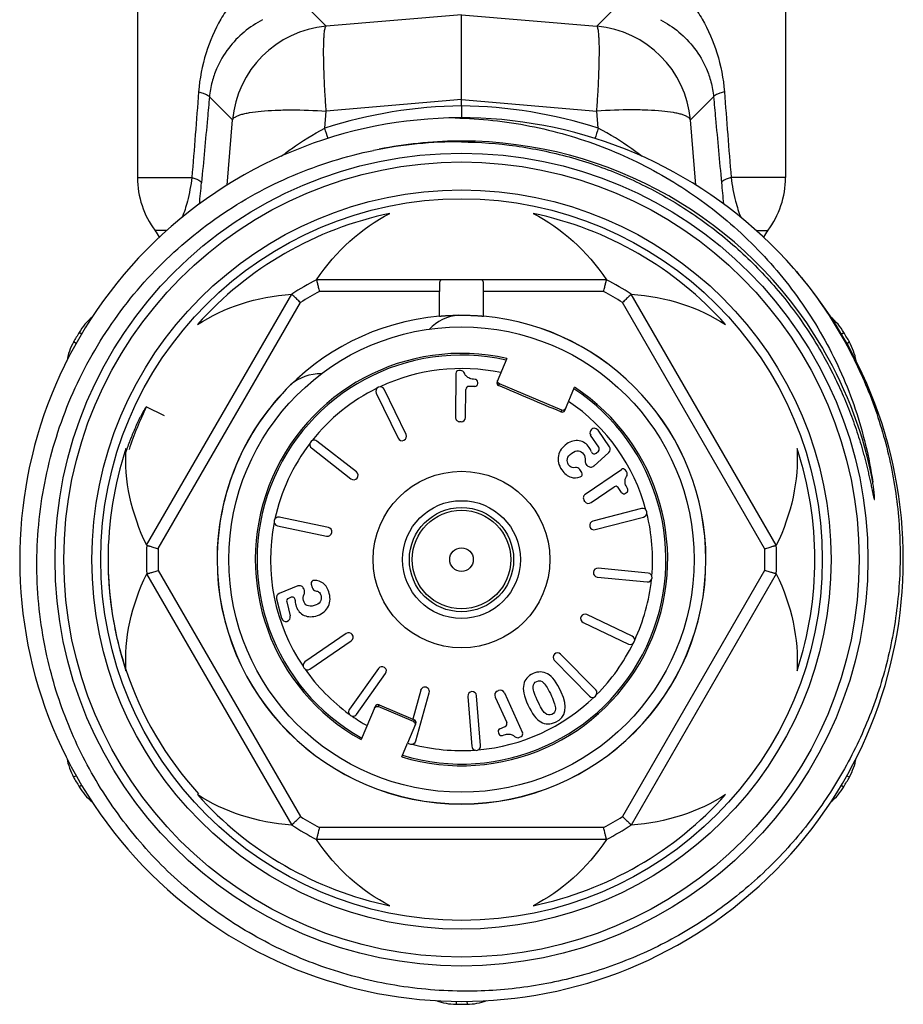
# Model space of a CAD drawing. Header units: millimetres. Extents: x 60394 to 199354, y 20895 to 166073.
# Tile 52 of 256: x 78221 to 78251, y 21112 to 21145. Entities that reach past the tile are written whole.
import ezdxf

# ---------------------------------------------------------------- set-up
doc = ezdxf.new("R2010")
doc.units = ezdxf.units.MM

msp = doc.modelspace()

# ---------------------------------------------------------------- linework, layer by layer
at = {"color": 0, "linetype": 'Continuous', "lineweight": -2}
for p, q in [((78225.049, 21146.725), (78225.049, 21139.641)), ((78247.049, 21146.725), (78247.049, 21139.641)), ((78231.455, 21144.778), (78230.83, 21145.4)), ((78236.049, 21145.168), (78231.455, 21144.778)), ((78236.049, 21145.168), (78240.643, 21144.778)), ((78236.049, 21142.289), (78236.049, 21145.168)), ((78240.643, 21144.778), (78241.268, 21145.4)), ((78228.275, 21141.598), (78227.491, 21142.379)), ((78236.049, 21142.289), (78231.455, 21141.899)), ((78236.049, 21142.073), (78236.049, 21142.289)), ((78236.049, 21142.289), (78240.643, 21141.899)), ((78243.823, 21141.598), (78244.607, 21142.379)), ((78231.408, 21141.319), (78231.455, 21141.899)), ((78236.049, 21142.073), (78236.049, 21141.669)), ((78240.691, 21141.319), (78240.643, 21141.899)), ((78228.094, 21139.379), (78228.275, 21141.598)), ((78244.004, 21139.38), (78243.823, 21141.598)), ((78225.049, 21139.641), (78226.896, 21139.641)), ((78247.049, 21139.641), (78245.202, 21139.641)), ((78226.049, 21137.841), (78225.649, 21137.841)), ((78246.055, 21137.841), (78246.449, 21137.841)), ((78240.973, 21136.17), (78231.126, 21136.17)), ((78225.36, 21127.156), (78230.284, 21135.684)), ((78235.301, 21135.77), (78231.224, 21135.77)), ((78235.301, 21134.936), (78235.301, 21135.77)), ((78236.797, 21134.936), (78236.797, 21135.77)), ((78240.874, 21135.77), (78236.797, 21135.77)), ((78246.738, 21127.156), (78241.815, 21135.684)), ((78225.756, 21127.041), (78230.581, 21135.398)), ((78246.342, 21127.041), (78241.517, 21135.398)), ((78223.157, 21134.327), (78223.066, 21134.381)), ((78248.943, 21134.328), (78249.032, 21134.381)), ((78222.97, 21134.007), (78222.88, 21134.058)), ((78249.127, 21134.006), (78249.218, 21134.058)), ((78237.59, 21133.498), (78237.256, 21132.712)), ((78235.855, 21132.991), (78235.842, 21131.502)), ((78236.015, 21133.09), (78235.956, 21133.09)), ((78234.165, 21130.921), (78233.426, 21132.453)), ((78236.188, 21131.499), (78236.196, 21132.449)), ((78236.5, 21132.547), (78236.297, 21132.549)), ((78236.601, 21132.646), (78236.602, 21132.688)), ((78237.309, 21132.581), (78237.335, 21132.642)), ((78239.452, 21131.743), (78237.335, 21132.642)), ((78239.557, 21131.735), (78239.891, 21132.521)), ((78233.156, 21132.322), (78233.895, 21130.791)), ((78225.969, 21131.552), (78225.348, 21131.853)), ((78239.452, 21131.743), (78239.426, 21131.682)), ((78236.037, 21131.351), (78235.991, 21131.351)), ((78240.711, 21130.483), (78240.433, 21130.889)), ((78241.07, 21130.5), (78240.684, 21131.062)), ((78230.954, 21130.46), (78232.294, 21129.413)), ((78232.479, 21129.649), (78231.139, 21130.696)), ((78240.541, 21129.847), (78241.047, 21130.304)), ((78240.622, 21130.286), (78240.696, 21130.352)), ((78240.321, 21129.869), (78240.274, 21129.931)), ((78240.135, 21129.629), (78240.063, 21129.732)), ((78240.25, 21128.888), (78241.477, 21129.732)), ((78241.65, 21129.657), (78241.616, 21129.706)), ((78240.446, 21128.603), (78241.229, 21129.142)), ((78241.483, 21128.948), (78241.368, 21129.116)), ((78241.622, 21128.922), (78241.656, 21128.946)), ((78240.237, 21128.642), (78240.211, 21128.68)), ((78231.53, 21127.763), (78229.864, 21128.109)), ((78242.158, 21128.404), (78240.511, 21127.979)), ((78240.586, 21127.688), (78242.233, 21128.114)), ((78229.803, 21127.816), (78231.468, 21127.469)), ((78225.36, 21126.184), (78230.284, 21117.656)), ((78225.756, 21126.298), (78230.581, 21117.941)), ((78242.383, 21126.211), (78240.69, 21126.374)), ((78246.342, 21126.298), (78241.517, 21117.941)), ((78246.738, 21126.184), (78241.815, 21117.656)), ((78230.491, 21125.773), (78229.86, 21125.517)), ((78230.948, 21125.84), (78230.98, 21125.718)), ((78240.661, 21126.075), (78242.354, 21125.912)), ((78230.691, 21125.678), (78230.713, 21125.604)), ((78229.771, 21125.341), (78229.941, 21124.681)), ((78230.114, 21125.234), (78230.237, 21124.757)), ((78230.266, 21125.389), (78230.173, 21125.351)), ((78241.844, 21124.072), (78240.308, 21124.804)), ((78240.179, 21124.534), (78241.714, 21123.801)), ((78232.134, 21124.161), (78230.732, 21123.198)), ((78230.902, 21122.95), (78232.304, 21123.914)), ((78240.606, 21122.247), (78239.414, 21123.46)), ((78239.2, 21123.25), (78240.392, 21122.037)), ((78233.228, 21122.973), (78232.241, 21121.589)), ((78232.485, 21121.414), (78233.472, 21122.799)), ((78234.663, 21122.231), (78234.392, 21121.254)), ((78234.497, 21120.512), (78234.952, 21122.151)), ((78237.264, 21122.203), (78237.306, 21122.222)), ((78237.505, 21122.147), (78238.122, 21120.793)), ((78236.264, 21122.025), (78236.398, 21120.329)), ((78236.697, 21120.353), (78236.563, 21122.048)), ((78237.19, 21122.004), (78237.584, 21121.14)), ((78233.119, 21121.686), (78232.639, 21120.556)), ((78233.224, 21121.677), (78233.25, 21121.739)), ((78234.42, 21121.169), (78233.224, 21121.677)), ((78233.25, 21121.739), (78234.392, 21121.254)), ((78234.222, 21120.446), (78234.498, 21121.096)), ((78234.391, 21121.251), (78234.445, 21121.227)), ((78234.445, 21121.227), (78234.42, 21121.169)), ((78237.3, 21120.79), (78237.317, 21120.752)), ((78237.349, 21120.923), (78237.534, 21121.007)), ((78234.02, 21119.97), (78234.217, 21120.434)), ((78234.217, 21120.434), (78234.313, 21120.408)), ((78238.019, 21120.636), (78238.073, 21120.66)), ((78222.97, 21119.333), (78222.88, 21119.282)), ((78249.129, 21119.332), (78249.218, 21119.282)), ((78223.156, 21119.012), (78223.066, 21118.959)), ((78248.941, 21119.013), (78249.032, 21118.959)), ((78240.874, 21117.57), (78231.224, 21117.57)), ((78240.973, 21117.17), (78231.126, 21117.17)), ((78235.864, 21111.675), (78235.863, 21111.571)), ((78236.234, 21111.675), (78236.236, 21111.571))]:
    msp.add_line(p, q, dxfattribs=at)
for radius in [13.8, 13.5, 12.55, 12.25, 7.9, 3, 2, 1.77, 1.673, 0.4]:
    msp.add_circle((78236.049, 21126.67), radius, dxfattribs=at)
for centre, radius, start, end in [((78231.764, 21141.289), 3.503, 95.0702, 174.9331), ((78240.334, 21141.289), 3.503, 5.0669, 84.9298), ((78236.223, 21126.324), 15.75, 90.6339, 107.8048), ((78235.875, 21126.324), 15.75, 72.1952, 89.3661), ((78236.049, 21126.67), 15, 41.1918, 40.7697), ((78177.389, 21124.32), 56.63, 17.0919, 17.4689), ((78294.701, 21124.322), 56.621, 162.5311, 162.9087), ((78235.92, 21126.549), 14.302, 89.4813, 101.5169), ((78236.05, 21126.664), 14.216, 90.5893, 101.3252), ((78236.049, 21126.7), 14.18, 89.9967, 90.5869), ((78236.049, 21126.67), 14.21, 30.6522, 89.998), ((78228.049, 21139.641), 3, 180, 216.8699), ((78154.756, 21146.157), 72.775, 354.15276, 354.72586), ((78317.351, 21146.158), 72.784, 185.27415, 185.84566), ((78244.049, 21139.641), 3, 323.1301, 0), ((78236.049, 21126.67), 12, 101.6766, 138.3234), ((78236.049, 21126.67), 12, 41.6766, 78.3234), ((78224.049, 21136.641), 2, 29.1364, 36.8699), ((78248.049, 21136.641), 2, 143.1301, 150.8164), ((78236.049, 21126.67), 10.7, 117.3956, 122.6044), ((78236.049, 21126.67), 10.7, 57.3956, 62.6044), ((78236.049, 21126.67), 10.3, 117.9331, 122.0669), ((78236.049, 21126.67), 10.3, 57.9331, 62.0669), ((78224.786, 21133.359), 2, 129.6876, 149.292), ((78236.049, 21126.67), 8.3, 95.1728, 180), ((78236.049, 21133.47), 1.5, 93.4459, 137.2887), ((78236.049, 21126.67), 8.3, 0, 84.8272), ((78236.049, 21126.67), 8.295, 0, 84.8158), ((78247.312, 21133.359), 2, 30.708, 50.371), ((78236.049, 21126.67), 15.1, 149.292, 150.708), ((78236.049, 21126.67), 15.1, 29.292, 30.708), ((78224.624, 21133.079), 2, 150.708, 170.4009), ((78236.07, 21126.682), 14.185, 29.993, 30.6539), ((78247.474, 21133.079), 2, 9.6713, 29.292), ((78236.049, 21126.67), 7, 77.2866, 240.8494), ((78236.049, 21126.67), 6.942, 77.373, 240.798), ((78236.049, 21126.67), 14.21, 10.6742, 29.9921), ((78236.049, 21126.67), 6.486, 78.1118, 115.2185), ((78231.241, 21131.478), 1.5, 88.0074, 131.5541), ((78235.955, 21132.99), 0.1, 89.5, 179.5), ((78236.014, 21132.94), 0.15, 21.1086, 89.5), ((78236.502, 21132.689), 0.1, 359.5, 86.496), ((78236.049, 21126.67), 8.295, 134.3778, 180), ((78236.049, 21126.67), 6.486, 116.2815, 141.4685), ((78233.291, 21132.388), 0.15, 25.75, 205.75), ((78236.049, 21126.67), 7, 253.1506, 56.7134), ((78236.049, 21126.67), 6.942, 253.202, 56.627), ((78236.296, 21132.449), 0.1, 89.5, 179.5), ((78236.501, 21132.647), 0.1, 269.5, 359.5), ((78237.348, 21132.673), 0.1, 156.9384, 246.9498), ((78236.068, 21126.662), 11.91, 154.1655, 161.6614), ((78236.049, 21126.67), 6.486, 15.0315, 55.8882), ((78235.992, 21131.501), 0.15, 179.5, 269.5), ((78236.038, 21131.501), 0.15, 269.5, 359.5), ((78239.465, 21131.774), 0.1, 247.0502, 337.0616), ((78240.561, 21130.977), 0.15, 34.5, 214.5), ((78234.03, 21130.856), 0.15, 205.75, 25.75), ((78236.049, 21126.67), 12, 161.6766, 198.3234), ((78236.049, 21126.67), 6.486, 142.5315, 167.7185), ((78231.047, 21130.578), 0.15, 52, 232), ((78240.629, 21130.427), 0.1, 312.0449, 34.5), ((78240.947, 21130.415), 0.15, 312.052, 34.5), ((78236.049, 21126.67), 12, 341.6766, 18.3234), ((78240.555, 21130.36), 0.1, 197.113, 312.0449), ((78239.94, 21129.647), 0.15, 34.5, 99.1191), ((78240.394, 21130.021), 0.15, 173.7157, 217.0094), ((78240.441, 21129.959), 0.15, 217.0094, 312.052), ((78232.387, 21129.531), 0.15, 232, 52), ((78240.052, 21129.572), 0.1, 287.1273, 34.5), ((78241.534, 21129.649), 0.1, 34.5, 124.5), ((78241.526, 21129.572), 0.15, 326.1086, 34.5), ((78241.285, 21129.059), 0.1, 34.5, 124.5), ((78240.335, 21128.765), 0.15, 124.5, 214.5), ((78241.565, 21129.005), 0.1, 214.5, 304.5), ((78241.6, 21129.029), 0.1, 304.5, 31.496), ((78240.361, 21128.727), 0.15, 214.5, 304.5), ((78229.834, 21127.963), 0.15, 78.25, 258.25), ((78242.195, 21128.259), 0.15, 284.5, 104.5), ((78236.049, 21126.67), 6.486, 355.0315, 13.9685), ((78236.049, 21126.67), 6.486, 168.7815, 213.9685), ((78231.499, 21127.616), 0.15, 258.25, 78.25), ((78240.549, 21127.833), 0.15, 104.5, 284.5), ((78236.049, 21126.67), 10.7, 177.3956, 182.6044), ((78236.049, 21126.67), 10.7, 357.3956, 2.6044), ((78235.723, 21126.646), 11.673, 179.2357, 179.9113), ((78235.714, 21126.646), 11.664, 178.5138, 179.2357), ((78236.049, 21126.67), 10.3, 177.9331, 182.0669), ((78236.049, 21126.67), 10.3, 357.9331, 2.0669), ((78235.729, 21126.646), 11.679, 179.9112, 180.2306), ((78235.74, 21126.646), 11.69, 180.2309, 181.8015), ((78236.049, 21126.67), 8.3, 180, 0), ((78236.049, 21126.67), 8.295, 180, 0), ((78235.748, 21126.646), 11.698, 181.8013, 182.0565), ((78235.76, 21126.646), 11.71, 182.0569, 184.1382), ((78240.675, 21126.224), 0.15, 84.5, 264.5), ((78242.368, 21126.061), 0.15, 264.5, 84.5), ((78235.771, 21126.647), 11.721, 184.138, 184.641), ((78230.547, 21125.634), 0.15, 17.0094, 112.052), ((78231.045, 21125.865), 0.1, 87.1273, 194.5), ((78236.049, 21126.67), 6.486, 335.0315, 353.9685), ((78235.779, 21126.648), 11.729, 184.6411, 186.1163), ((78229.916, 21125.378), 0.15, 112.052, 194.5), ((78230.57, 21125.56), 0.15, 333.7157, 17.0094), ((78231.125, 21125.755), 0.15, 194.5, 259.1191), ((78235.797, 21126.65), 11.747, 186.1164, 188.0289), ((78230.211, 21125.259), 0.1, 112.0449, 194.5), ((78230.303, 21125.296), 0.1, 357.1129, 112.0449), ((78235.807, 21126.651), 11.757, 188.0287, 188.5221), ((78235.815, 21126.652), 11.766, 188.5222, 189.8797), ((78230.087, 21124.718), 0.15, 194.5, 14.5), ((78240.244, 21124.669), 0.15, 64.5, 244.5), ((78235.856, 21126.661), 11.807, 189.8874, 198.2373), ((78232.219, 21124.037), 0.15, 304.5, 124.5), ((78236.049, 21126.67), 6.486, 315.0315, 333.9685), ((78241.779, 21123.937), 0.15, 244.5, 64.5), ((78239.307, 21123.355), 0.15, 44.5, 224.5), ((78230.817, 21123.074), 0.15, 124.5, 304.5), ((78235.864, 21126.665), 11.816, 198.241, 222.2553), ((78236.049, 21126.67), 6.486, 215.0315, 233.9685), ((78233.35, 21122.886), 0.15, 324.5, 144.5), ((78234.807, 21122.191), 0.15, 344.5, 164.5), ((78236.414, 21122.037), 0.15, 4.5, 184.5), ((78237.326, 21122.066), 0.15, 114.5, 204.5), ((78237.368, 21122.085), 0.15, 24.5, 114.5), ((78240.499, 21122.142), 0.15, 224.5, 44.5), ((78233.211, 21121.647), 0.1, 67.0431, 157.0632), ((78236.049, 21126.67), 6.486, 275.0315, 313.9685), ((78232.363, 21121.502), 0.15, 144.5, 324.5), ((78236.049, 21126.67), 6.486, 235.0315, 240.3598), ((78234.406, 21121.135), 0.1, 336.9368, 66.9569), ((78237.493, 21121.098), 0.1, 294.5, 24.5), ((78237.391, 21120.832), 0.1, 114.5, 204.5), ((78237.408, 21120.794), 0.1, 204.5, 291.496), ((78238.031, 21120.751), 0.1, 294.5, 24.5), ((78234.353, 21120.552), 0.15, 254.5, 344.5), ((78236.049, 21126.67), 6.486, 255.0315, 273.9685), ((78237.956, 21120.772), 0.15, 226.1086, 294.5), ((78236.547, 21120.341), 0.15, 184.5, 4.5), ((78224.624, 21120.26), 2, 189.6957, 209.292), ((78247.474, 21120.26), 2, 330.708, 350.4402), ((78236.049, 21126.67), 15.1, 209.292, 210.708), ((78236.049, 21126.67), 15.1, 329.292, 330.708), ((78224.786, 21119.98), 2, 210.708, 230.2282), ((78247.312, 21119.98), 2, 309.6588, 329.292), ((78236.049, 21126.67), 12, 221.6766, 258.3234), ((78236.049, 21126.67), 12, 281.6766, 318.3234), ((78236.049, 21126.67), 10.3, 237.9331, 242.0669), ((78236.049, 21126.67), 10.3, 297.9331, 302.0669), ((78236.049, 21126.67), 10.7, 237.3956, 242.6044), ((78236.049, 21126.67), 10.7, 297.3956, 302.6044), ((78235.887, 21113.571), 2, 249.7378, 269.292), ((78236.049, 21126.67), 15.1, 269.292, 270.708), ((78236.211, 21113.571), 2, 270.708, 290.263)]:
    msp.add_arc(centre, radius, start, end, dxfattribs=at)
at = {"color": 0, "linetype": 'Continuous', "lineweight": -2, "extrusion": (0, 0, -1)}
for centre, major_axis, ratio, start_param, end_param in [((78236.049, 21131.186), (0, -7.823), 0.816497, 2.261468, 2.751544), ((78236.049, 21131.186), (0, -7.823), 0.816497, -2.751544, -2.261468), ((78232.138, 21128.928), (-6.775, 3.911), 0.816497, 0.390049, 0.880125), ((78239.96, 21128.928), (-6.775, -3.911), 0.816497, -4.021717, -3.531642), ((78237.374, 21132.734), (-0.0391, -0.0921), 0.999848, 0, 1.387806), ((78239.491, 21131.836), (0.0391, 0.0921), 0.999848, 7.853982, 9.424778), ((78232.138, 21128.928), (-6.775, 3.911), 0.816497, -0.880125, -0.390049), ((78239.96, 21128.928), (-6.775, -3.911), 0.816497, -2.751544, -2.261468), ((78232.138, 21124.412), (-6.775, -3.911), 0.816497, 0.390049, 0.880125), ((78239.96, 21124.412), (-6.775, 3.911), 0.816497, -4.021717, -3.531642), ((78233.185, 21121.585), (-0.0391, -0.0921), 0.999848, 7.853982, 9.424778), ((78234.381, 21121.077), (0.0391, 0.0921), 0.999848, 6.283185, 7.670991), ((78232.138, 21124.412), (-6.775, -3.911), 0.816497, -0.880125, -0.390049), ((78239.96, 21124.412), (-6.775, 3.911), 0.816497, -2.751544, -2.261468), ((78236.049, 21122.153), (0, -7.823), 0.816497, 0.390049, 0.880125), ((78236.049, 21122.153), (0, -7.823), 0.816497, -0.880125, -0.390049)]:
    msp.add_ellipse(centre, major_axis=major_axis, ratio=ratio, start_param=start_param, end_param=end_param, dxfattribs=at)
at = {"color": 0, "linetype": 'Continuous', "lineweight": -2}
for points, knots in [([(78229.482, 21146.725), (78229.154, 21146.513), (78228.7, 21146.129), (78228.196, 21145.523), (78227.749, 21144.841), (78227.32, 21143.857), (78227.158, 21142.999), (78227.123, 21142.553)], [0, 0, 0, 0, 0.236383, 0.355525, 0.47665, 0.72911, 1, 1, 1, 1]), ([(78242.616, 21146.725), (78242.944, 21146.513), (78243.398, 21146.129), (78243.902, 21145.523), (78244.35, 21144.841), (78244.778, 21143.857), (78244.941, 21142.999), (78244.975, 21142.553)], [0, 0, 0, 0, 0.236383, 0.355525, 0.47665, 0.72911, 1, 1, 1, 1]), ([(78229.298, 21145.001), (78229.075, 21144.884), (78228.652, 21144.602), (78228.109, 21144.039), (78227.76, 21143.446), (78227.565, 21142.876), (78227.507, 21142.551), (78227.491, 21142.379)], [0, 0, 0, 0, 0.227856, 0.45619, 0.703057, 0.843391, 1, 1, 1, 1]), ([(78242.8, 21145.001), (78243.023, 21144.884), (78243.446, 21144.602), (78243.989, 21144.039), (78244.338, 21143.446), (78244.533, 21142.876), (78244.591, 21142.551), (78244.607, 21142.379)], [0, 0, 0, 0, 0.227856, 0.45619, 0.703057, 0.843391, 1, 1, 1, 1]), ([(78231.455, 21141.899), (78231.441, 21142.089), (78231.417, 21142.458), (78231.39, 21142.989), (78231.373, 21143.472), (78231.367, 21143.893), (78231.37, 21144.199), (78231.38, 21144.404), (78231.389, 21144.525), (78231.401, 21144.622), (78231.415, 21144.697), (78231.43, 21144.747), (78231.446, 21144.773), (78231.455, 21144.778)], [0, 0, 0, 0, 0.197448, 0.383206, 0.551789, 0.698562, 0.819359, 0.86896, 0.910905, 0.944973, 0.971014, 0.989114, 1, 1, 1, 1]), ([(78240.643, 21141.899), (78240.657, 21142.089), (78240.681, 21142.458), (78240.708, 21142.989), (78240.725, 21143.472), (78240.732, 21143.893), (78240.728, 21144.199), (78240.718, 21144.404), (78240.709, 21144.525), (78240.698, 21144.622), (78240.683, 21144.697), (78240.668, 21144.747), (78240.652, 21144.773), (78240.643, 21144.778)], [0, 0, 0, 0, 0.197448, 0.383206, 0.551789, 0.698562, 0.819359, 0.86896, 0.910905, 0.944973, 0.971014, 0.989114, 1, 1, 1, 1]), ([(78227.123, 21142.553), (78227.175, 21142.539), (78227.265, 21142.513), (78227.38, 21142.469), (78227.454, 21142.43), (78227.488, 21142.395), (78227.491, 21142.379)], [0, 0, 0, 0, 0.384383, 0.679056, 0.881179, 1, 1, 1, 1]), ([(78244.975, 21142.553), (78244.924, 21142.539), (78244.833, 21142.513), (78244.718, 21142.469), (78244.644, 21142.43), (78244.61, 21142.395), (78244.607, 21142.379)], [0, 0, 0, 0, 0.384383, 0.679056, 0.881179, 1, 1, 1, 1]), ([(78227.491, 21142.379), (78227.469, 21142.136), (78227.38, 21141.165), (78227.29, 21140.195), (78227.223, 21139.467)], [0, 0, 0, 0, 0.250129, 1, 1, 1, 1]), ([(78244.607, 21142.379), (78244.629, 21142.136), (78244.719, 21141.165), (78244.808, 21140.195), (78244.875, 21139.467)], [0, 0, 0, 0, 0.250129, 1, 1, 1, 1]), ([(78228.275, 21141.598), (78228.288, 21141.64), (78228.351, 21141.694), (78228.452, 21141.743), (78228.564, 21141.783), (78228.701, 21141.818), (78228.93, 21141.863), (78229.271, 21141.904), (78229.739, 21141.933), (78230.476, 21141.946), (78231.055, 21141.925), (78231.455, 21141.899)], [0, 0, 0, 0, 0.039817, 0.069007, 0.10527, 0.148712, 0.19925, 0.320444, 0.465743, 0.630843, 1, 1, 1, 1]), ([(78243.823, 21141.598), (78243.811, 21141.64), (78243.747, 21141.694), (78243.646, 21141.743), (78243.534, 21141.783), (78243.398, 21141.818), (78243.168, 21141.863), (78242.827, 21141.904), (78242.359, 21141.933), (78241.622, 21141.946), (78241.043, 21141.925), (78240.643, 21141.899)], [0, 0, 0, 0, 0.039817, 0.069007, 0.10527, 0.148712, 0.19925, 0.320444, 0.465743, 0.630843, 1, 1, 1, 1]), ([(78235.838, 21141.668), (78236.688, 21141.648), (78238.389, 21141.463), (78240.853, 21140.753), (78242.776, 21139.817), (78244.198, 21138.878), (78245.533, 21137.819), (78247.02, 21136.282), (78248.215, 21134.508), (78248.971, 21132.981), (78249.588, 21131.393), (78249.889, 21130.143), (78250.013, 21129.302)], [0, 0, 0, 0, 0.124979, 0.249957, 0.37493, 0.437476, 0.500021, 0.624989, 0.749955, 0.812492, 0.87504, 1, 1, 1, 1]), ([(78229.928, 21140.363), (78230.042, 21140.451), (78230.515, 21140.8), (78231.016, 21141.111), (78231.408, 21141.319)], [0, 0, 0, 0, 0.244791, 1, 1, 1, 1]), ([(78242.18, 21140.356), (78242.065, 21140.444), (78241.59, 21140.796), (78241.085, 21141.11), (78240.691, 21141.319)], [0, 0, 0, 0, 0.24471, 1, 1, 1, 1]), ([(78236.049, 21140.85), (78236.665, 21140.844), (78237.899, 21140.753), (78239.714, 21140.378), (78241.465, 21139.771), (78243.123, 21138.942), (78244.66, 21137.905), (78246.048, 21136.678), (78247.267, 21135.282), (78247.952, 21134.253), (78248.26, 21133.72)], [0, 0, 0, 0, 0.125039, 0.250061, 0.375073, 0.500072, 0.625063, 0.750047, 0.875026, 1, 1, 1, 1]), ([(78222.013, 21123.226), (78221.796, 21124.154), (78221.544, 21126.06), (78221.74, 21128.933), (78222.499, 21131.711), (78223.795, 21134.284), (78225.575, 21136.548), (78227.771, 21138.412), (78230.294, 21139.801), (78232.13, 21140.372), (78233.064, 21140.563)], [0, 0, 0, 0, 0.125004, 0.250009, 0.375009, 0.50001, 0.625011, 0.750011, 0.875, 1, 1, 1, 1]), ([(78226.896, 21139.641), (78226.861, 21139.37), (78226.774, 21138.91), (78226.636, 21138.464), (78226.566, 21138.284)], [0, 0, 0, 0, 0.58743, 1, 1, 1, 1]), ([(78226.896, 21139.641), (78226.942, 21139.628), (78227.022, 21139.601), (78227.125, 21139.558), (78227.192, 21139.518), (78227.22, 21139.483), (78227.223, 21139.467)], [0, 0, 0, 0, 0.378625, 0.670226, 0.873611, 1, 1, 1, 1]), ([(78245.202, 21139.641), (78245.156, 21139.628), (78245.076, 21139.601), (78244.974, 21139.558), (78244.907, 21139.518), (78244.878, 21139.483), (78244.875, 21139.467)], [0, 0, 0, 0, 0.378625, 0.670226, 0.873611, 1, 1, 1, 1]), ([(78245.202, 21139.641), (78245.237, 21139.37), (78245.324, 21138.911), (78245.462, 21138.466), (78245.531, 21138.286)], [0, 0, 0, 0, 0.587244, 1, 1, 1, 1]), ([(78247.337, 21136.548), (78247.797, 21136.012), (78248.642, 21134.872), (78249.655, 21133.002), (78250.394, 21131.007), (78250.842, 21128.928), (78250.992, 21126.806), (78250.838, 21124.684), (78250.384, 21122.605), (78249.639, 21120.613), (78248.617, 21118.747), (78247.339, 21117.046), (78245.831, 21115.545), (78244.124, 21114.276), (78242.252, 21113.265), (78240.254, 21112.534), (78238.172, 21112.097), (78236.756, 21112.009), (78236.049, 21112.016)], [0, 0, 0, 0, 0.062494, 0.125002, 0.187498, 0.249999, 0.3125, 0.375, 0.437499, 0.499998, 0.562499, 0.625002, 0.687503, 0.750001, 0.812501, 0.874997, 0.937507, 1, 1, 1, 1]), ([(78231.126, 21136.17), (78231.126, 21136.17), (78231.126, 21136.169), (78231.126, 21136.168), (78231.127, 21136.165), (78231.128, 21136.162), (78231.129, 21136.157), (78231.131, 21136.149), (78231.134, 21136.137), (78231.138, 21136.12), (78231.143, 21136.1), (78231.149, 21136.076), (78231.158, 21136.039), (78231.17, 21135.987), (78231.187, 21135.919), (78231.205, 21135.846), (78231.218, 21135.795), (78231.224, 21135.77)], [0, 0, 0, 0, 0.001262, 0.004999, 0.01119, 0.019813, 0.030846, 0.044267, 0.078144, 0.121006, 0.172334, 0.231597, 0.298127, 0.450033, 0.62203, 0.807806, 1, 1, 1, 1]), ([(78235.386, 21136.17), (78235.378, 21136.17), (78235.362, 21136.168), (78235.333, 21136.154), (78235.315, 21136.123), (78235.306, 21136.086), (78235.3, 21136.034), (78235.299, 21135.993), (78235.299, 21135.963)], [0, 0, 0, 0, 0.096056, 0.184539, 0.378232, 0.502696, 0.648773, 1, 1, 1, 1]), ([(78236.799, 21135.963), (78236.799, 21135.993), (78236.799, 21136.034), (78236.792, 21136.086), (78236.783, 21136.123), (78236.765, 21136.154), (78236.736, 21136.168), (78236.72, 21136.17), (78236.712, 21136.17)], [0, 0, 0, 0, 0.351227, 0.497304, 0.621768, 0.815461, 0.903944, 1, 1, 1, 1]), ([(78240.874, 21135.77), (78240.881, 21135.795), (78240.893, 21135.846), (78240.911, 21135.919), (78240.928, 21135.987), (78240.941, 21136.039), (78240.95, 21136.076), (78240.955, 21136.1), (78240.96, 21136.12), (78240.965, 21136.137), (78240.968, 21136.149), (78240.969, 21136.157), (78240.97, 21136.162), (78240.971, 21136.165), (78240.972, 21136.168), (78240.972, 21136.169), (78240.972, 21136.17), (78240.973, 21136.17)], [0, 0, 0, 0, 0.192194, 0.37797, 0.549967, 0.701873, 0.768403, 0.827666, 0.878994, 0.921856, 0.955733, 0.969154, 0.980187, 0.98881, 0.995001, 0.998738, 1, 1, 1, 1]), ([(78235.299, 21135.963), (78235.299, 21135.932), (78235.3, 21135.868), (78235.301, 21135.803), (78235.301, 21135.77)], [0, 0, 0, 0, 0.483578, 1, 1, 1, 1]), ([(78236.797, 21135.77), (78236.797, 21135.803), (78236.798, 21135.868), (78236.799, 21135.932), (78236.799, 21135.963)], [0, 0, 0, 0, 0.516422, 1, 1, 1, 1]), ([(78230.581, 21135.398), (78230.562, 21135.417), (78230.524, 21135.453), (78230.47, 21135.505), (78230.419, 21135.553), (78230.381, 21135.591), (78230.353, 21135.617), (78230.336, 21135.634), (78230.32, 21135.648), (78230.308, 21135.66), (78230.299, 21135.669), (78230.293, 21135.675), (78230.29, 21135.678), (78230.287, 21135.68), (78230.285, 21135.682), (78230.284, 21135.683), (78230.283, 21135.683), (78230.284, 21135.684)], [0, 0, 0, 0, 0.192194, 0.37797, 0.549967, 0.701873, 0.768403, 0.827666, 0.878994, 0.921856, 0.955733, 0.969154, 0.980187, 0.98881, 0.995001, 0.998738, 1, 1, 1, 1]), ([(78241.815, 21135.684), (78241.815, 21135.683), (78241.814, 21135.683), (78241.813, 21135.682), (78241.811, 21135.68), (78241.809, 21135.678), (78241.805, 21135.675), (78241.799, 21135.669), (78241.79, 21135.66), (78241.778, 21135.648), (78241.763, 21135.634), (78241.745, 21135.617), (78241.717, 21135.591), (78241.679, 21135.553), (78241.628, 21135.505), (78241.574, 21135.453), (78241.536, 21135.417), (78241.517, 21135.398)], [0, 0, 0, 0, 0.001262, 0.004999, 0.01119, 0.019813, 0.030846, 0.044267, 0.078144, 0.121006, 0.172334, 0.231597, 0.298127, 0.450033, 0.62203, 0.807806, 1, 1, 1, 1]), ([(78235.299, 21134.936), (78235.299, 21134.936), (78235.3, 21134.936), (78235.3, 21134.936), (78235.301, 21134.936), (78235.304, 21134.936), (78235.308, 21134.936), (78235.314, 21134.937), (78235.322, 21134.937), (78235.332, 21134.938), (78235.344, 21134.939), (78235.362, 21134.941), (78235.39, 21134.943), (78235.428, 21134.946), (78235.471, 21134.949), (78235.521, 21134.952), (78235.575, 21134.955), (78235.656, 21134.959), (78235.766, 21134.964), (78235.905, 21134.967), (78236.049, 21134.969), (78236.194, 21134.967), (78236.333, 21134.964), (78236.442, 21134.959), (78236.523, 21134.955), (78236.578, 21134.952), (78236.627, 21134.949), (78236.671, 21134.946), (78236.708, 21134.943), (78236.736, 21134.941), (78236.755, 21134.939), (78236.766, 21134.938), (78236.776, 21134.937), (78236.784, 21134.937), (78236.79, 21134.936), (78236.795, 21134.936), (78236.797, 21134.936), (78236.798, 21134.936), (78236.799, 21134.936), (78236.799, 21134.936), (78236.799, 21134.936)], [0, 0, 0, 0, 0.000155, 0.000609, 0.001364, 0.00242, 0.005429, 0.009633, 0.015027, 0.021596, 0.029317, 0.038171, 0.05919, 0.08446, 0.113715, 0.146679, 0.18304, 0.222435, 0.308822, 0.402539, 0.500004, 0.597467, 0.691184, 0.777572, 0.816966, 0.853326, 0.886289, 0.915544, 0.940814, 0.961833, 0.970685, 0.978406, 0.984973, 0.990367, 0.994571, 0.99758, 0.998635, 0.99939, 0.999845, 1, 1, 1, 1]), ([(78248.26, 21133.72), (78248.384, 21133.505), (78248.621, 21133.069), (78248.942, 21132.397), (78249.181, 21131.825), (78249.354, 21131.36), (78249.476, 21131.008), (78249.588, 21130.654), (78249.675, 21130.356), (78249.739, 21130.116), (78249.786, 21129.936), (78249.83, 21129.756), (78249.873, 21129.575), (78249.914, 21129.393), (78249.946, 21129.242), (78249.972, 21129.12), (78249.987, 21129.044), (78250, 21128.984), (78250.009, 21128.938), (78250.019, 21128.893), (78250.029, 21128.847), (78250.037, 21128.81), (78250.044, 21128.779), (78250.049, 21128.761), (78250.053, 21128.746), (78250.056, 21128.735), (78250.059, 21128.726), (78250.061, 21128.718), (78250.063, 21128.713), (78250.067, 21128.711), (78250.07, 21128.711), (78250.072, 21128.715), (78250.072, 21128.719), (78250.072, 21128.725), (78250.072, 21128.731), (78250.073, 21128.739), (78250.073, 21128.748), (78250.072, 21128.76), (78250.072, 21128.775), (78250.071, 21128.802), (78250.068, 21128.841), (78250.064, 21128.887), (78250.06, 21128.933), (78250.055, 21128.979), (78250.048, 21129.041), (78250.035, 21129.148), (78250.022, 21129.24), (78250.013, 21129.302)], [0, 0, 0, 0, 0.125102, 0.250203, 0.375303, 0.437858, 0.500413, 0.562966, 0.625519, 0.656796, 0.688071, 0.719346, 0.75062, 0.781892, 0.813161, 0.828794, 0.844424, 0.852238, 0.86005, 0.867861, 0.875669, 0.883471, 0.887369, 0.891259, 0.893207, 0.895133, 0.897081, 0.898069, 0.898984, 0.899815, 0.900137, 0.900486, 0.901495, 0.902539, 0.90347, 0.904404, 0.906354, 0.908293, 0.910232, 0.914123, 0.921914, 0.929713, 0.937516, 0.945323, 0.953131, 0.968751, 1, 1, 1, 1]), ([(78225.348, 21131.853), (78225.34, 21131.851), (78225.328, 21131.836), (78225.313, 21131.816), (78225.298, 21131.794), (78225.28, 21131.764), (78225.257, 21131.726), (78225.231, 21131.679), (78225.206, 21131.633), (78225.173, 21131.57), (78225.133, 21131.492), (78225.086, 21131.396), (78225.041, 21131.3), (78224.997, 21131.204), (78224.94, 21131.074), (78224.871, 21130.912), (78224.792, 21130.714), (78224.718, 21130.515), (78224.672, 21130.382), (78224.649, 21130.315)], [0, 0, 0, 0, 0.014835, 0.030379, 0.045973, 0.061583, 0.092826, 0.124084, 0.155349, 0.18662, 0.24917, 0.311728, 0.37429, 0.436856, 0.499424, 0.624562, 0.749705, 0.874851, 1, 1, 1, 1]), ([(78225.36, 21127.156), (78225.36, 21127.156), (78225.361, 21127.155), (78225.362, 21127.155), (78225.365, 21127.155), (78225.368, 21127.154), (78225.373, 21127.152), (78225.38, 21127.15), (78225.392, 21127.147), (78225.409, 21127.142), (78225.429, 21127.136), (78225.453, 21127.129), (78225.489, 21127.118), (78225.541, 21127.103), (78225.608, 21127.084), (78225.681, 21127.063), (78225.73, 21127.048), (78225.756, 21127.041)], [0, 0, 0, 0, 0.001262, 0.004999, 0.01119, 0.019813, 0.030846, 0.044267, 0.078144, 0.121006, 0.172334, 0.231597, 0.298127, 0.450033, 0.62203, 0.807806, 1, 1, 1, 1]), ([(78246.342, 21127.041), (78246.368, 21127.048), (78246.418, 21127.063), (78246.49, 21127.084), (78246.557, 21127.103), (78246.609, 21127.118), (78246.646, 21127.129), (78246.669, 21127.136), (78246.689, 21127.142), (78246.706, 21127.147), (78246.718, 21127.15), (78246.726, 21127.152), (78246.73, 21127.154), (78246.733, 21127.155), (78246.736, 21127.155), (78246.737, 21127.155), (78246.738, 21127.156), (78246.738, 21127.156)], [0, 0, 0, 0, 0.192194, 0.37797, 0.549967, 0.701873, 0.768403, 0.827666, 0.878994, 0.921856, 0.955733, 0.969154, 0.980187, 0.98881, 0.995001, 0.998738, 1, 1, 1, 1]), ([(78225.36, 21126.184), (78225.36, 21126.183), (78225.361, 21126.184), (78225.362, 21126.184), (78225.365, 21126.185), (78225.368, 21126.186), (78225.373, 21126.187), (78225.38, 21126.189), (78225.392, 21126.193), (78225.409, 21126.198), (78225.429, 21126.204), (78225.453, 21126.211), (78225.489, 21126.221), (78225.541, 21126.236), (78225.608, 21126.256), (78225.681, 21126.277), (78225.73, 21126.291), (78225.756, 21126.298)], [0, 0, 0, 0, 0.001262, 0.004999, 0.01119, 0.019813, 0.030846, 0.044267, 0.078144, 0.121006, 0.172334, 0.231597, 0.298127, 0.450033, 0.62203, 0.807806, 1, 1, 1, 1]), ([(78246.738, 21126.184), (78246.738, 21126.183), (78246.737, 21126.184), (78246.736, 21126.184), (78246.733, 21126.185), (78246.73, 21126.186), (78246.726, 21126.187), (78246.718, 21126.189), (78246.706, 21126.193), (78246.689, 21126.198), (78246.669, 21126.204), (78246.646, 21126.211), (78246.609, 21126.221), (78246.557, 21126.236), (78246.49, 21126.256), (78246.418, 21126.277), (78246.368, 21126.291), (78246.342, 21126.298)], [0, 0, 0, 0, 0.001262, 0.004999, 0.01119, 0.019813, 0.030846, 0.044267, 0.078144, 0.121006, 0.172334, 0.231597, 0.298127, 0.450033, 0.62203, 0.807806, 1, 1, 1, 1]), ([(78236.049, 21112.016), (78235.243, 21112.025), (78233.63, 21112.175), (78231.283, 21112.795), (78229.07, 21113.794), (78227.052, 21115.145), (78225.286, 21116.812), (78223.821, 21118.748), (78222.697, 21120.9), (78222.197, 21122.441), (78222.013, 21123.226)], [0, 0, 0, 0, 0.124999, 0.250001, 0.375002, 0.500002, 0.625003, 0.750004, 0.875002, 1, 1, 1, 1]), ([(78230.284, 21117.656), (78230.283, 21117.656), (78230.284, 21117.657), (78230.285, 21117.658), (78230.287, 21117.659), (78230.29, 21117.662), (78230.293, 21117.665), (78230.299, 21117.671), (78230.308, 21117.679), (78230.32, 21117.691), (78230.336, 21117.706), (78230.353, 21117.723), (78230.381, 21117.749), (78230.419, 21117.786), (78230.47, 21117.835), (78230.524, 21117.887), (78230.562, 21117.923), (78230.581, 21117.941)], [0, 0, 0, 0, 0.001262, 0.004999, 0.01119, 0.019813, 0.030846, 0.044267, 0.078144, 0.121006, 0.172334, 0.231597, 0.298127, 0.450033, 0.62203, 0.807806, 1, 1, 1, 1]), ([(78241.517, 21117.941), (78241.536, 21117.923), (78241.574, 21117.887), (78241.628, 21117.835), (78241.679, 21117.786), (78241.717, 21117.749), (78241.745, 21117.723), (78241.763, 21117.706), (78241.778, 21117.691), (78241.79, 21117.679), (78241.799, 21117.671), (78241.805, 21117.665), (78241.809, 21117.662), (78241.811, 21117.659), (78241.813, 21117.658), (78241.814, 21117.657), (78241.815, 21117.656), (78241.815, 21117.656)], [0, 0, 0, 0, 0.192194, 0.37797, 0.549967, 0.701873, 0.768403, 0.827666, 0.878994, 0.921856, 0.955733, 0.969154, 0.980187, 0.98881, 0.995001, 0.998738, 1, 1, 1, 1]), ([(78231.224, 21117.57), (78231.218, 21117.544), (78231.205, 21117.494), (78231.187, 21117.42), (78231.17, 21117.353), (78231.158, 21117.3), (78231.149, 21117.263), (78231.143, 21117.24), (78231.138, 21117.219), (78231.134, 21117.202), (78231.131, 21117.19), (78231.129, 21117.182), (78231.128, 21117.178), (78231.127, 21117.175), (78231.126, 21117.172), (78231.126, 21117.171), (78231.126, 21117.17), (78231.126, 21117.17)], [0, 0, 0, 0, 0.192194, 0.37797, 0.549967, 0.701873, 0.768403, 0.827666, 0.878994, 0.921856, 0.955733, 0.969154, 0.980187, 0.98881, 0.995001, 0.998738, 1, 1, 1, 1]), ([(78240.973, 21117.17), (78240.972, 21117.17), (78240.972, 21117.171), (78240.972, 21117.172), (78240.971, 21117.175), (78240.97, 21117.178), (78240.969, 21117.182), (78240.968, 21117.19), (78240.965, 21117.202), (78240.96, 21117.219), (78240.955, 21117.24), (78240.95, 21117.263), (78240.941, 21117.3), (78240.928, 21117.353), (78240.911, 21117.42), (78240.893, 21117.494), (78240.881, 21117.544), (78240.874, 21117.57)], [0, 0, 0, 0, 0.001262, 0.004999, 0.01119, 0.019813, 0.030846, 0.044267, 0.078144, 0.121006, 0.172334, 0.231597, 0.298127, 0.450033, 0.62203, 0.807806, 1, 1, 1, 1])]:
    msp.add_open_spline(points, degree=3, knots=knots, dxfattribs=at)
for points in [[(78227.123, 21142.553), (78227.048, 21141.582), (78226.972, 21140.612), (78226.896, 21139.641)], [(78244.975, 21142.553), (78245.051, 21141.582), (78245.126, 21140.612), (78245.202, 21139.641)], [(78236.204, 21132.907), (78236.185, 21132.929), (78236.168, 21132.957), (78236.154, 21132.994)], [(78236.335, 21132.819), (78236.282, 21132.841), (78236.238, 21132.87), (78236.204, 21132.907)], [(78236.508, 21132.789), (78236.432, 21132.793), (78236.374, 21132.803), (78236.335, 21132.819)], [(78239.426, 21131.682), (78238.72, 21131.981), (78238.014, 21132.281), (78237.309, 21132.581)], [(78239.623, 21130.597), (78239.468, 21130.491), (78239.375, 21130.357), (78239.34, 21130.196)], [(78240.045, 21130.704), (78239.904, 21130.728), (78239.763, 21130.693), (78239.623, 21130.597)], [(78240.389, 21130.475), (78240.302, 21130.602), (78240.187, 21130.679), (78240.045, 21130.704)], [(78240.459, 21130.33), (78240.443, 21130.382), (78240.42, 21130.43), (78240.389, 21130.475)], [(78239.34, 21130.196), (78239.305, 21130.036), (78239.343, 21129.877), (78239.451, 21129.72)], [(78239.645, 21130.091), (78239.66, 21130.162), (78239.709, 21130.226), (78239.792, 21130.283)], [(78239.792, 21130.283), (78239.962, 21130.4), (78240.096, 21130.388), (78240.192, 21130.248)], [(78240.192, 21130.248), (78240.236, 21130.184), (78240.254, 21130.113), (78240.245, 21130.037)], [(78239.686, 21129.891), (78239.643, 21129.953), (78239.629, 21130.019), (78239.645, 21130.091)], [(78239.807, 21129.795), (78239.761, 21129.807), (78239.722, 21129.839), (78239.686, 21129.891)], [(78239.916, 21129.795), (78239.872, 21129.788), (78239.836, 21129.788), (78239.807, 21129.795)], [(78239.451, 21129.72), (78239.541, 21129.588), (78239.646, 21129.502), (78239.767, 21129.464)], [(78239.767, 21129.464), (78239.858, 21129.435), (78239.963, 21129.44), (78240.082, 21129.476)], [(78241.608, 21129.398), (78241.614, 21129.426), (78241.629, 21129.456), (78241.65, 21129.489)], [(78241.611, 21129.24), (78241.598, 21129.296), (78241.597, 21129.349), (78241.608, 21129.398)], [(78241.685, 21129.081), (78241.645, 21129.146), (78241.62, 21129.199), (78241.611, 21129.24)], [(78231.35, 21125.868), (78231.274, 21125.926), (78231.174, 21125.958), (78231.05, 21125.964)], [(78231.56, 21125.52), (78231.52, 21125.675), (78231.45, 21125.791), (78231.35, 21125.868)], [(78230.682, 21125.277), (78230.663, 21125.352), (78230.67, 21125.425), (78230.704, 21125.493)], [(78231.097, 21125.608), (78231.14, 21125.6), (78231.174, 21125.587), (78231.198, 21125.571)], [(78231.198, 21125.571), (78231.238, 21125.544), (78231.264, 21125.5), (78231.28, 21125.439)], [(78231.28, 21125.439), (78231.299, 21125.367), (78231.29, 21125.3), (78231.25, 21125.238)], [(78231.501, 21125.034), (78231.589, 21125.173), (78231.607, 21125.336), (78231.56, 21125.52)], [(78230.403, 21125.291), (78230.4, 21125.237), (78230.406, 21125.184), (78230.419, 21125.132)], [(78230.419, 21125.132), (78230.458, 21124.981), (78230.54, 21124.87), (78230.664, 21124.799)], [(78231.047, 21125.107), (78230.847, 21125.055), (78230.725, 21125.112), (78230.682, 21125.277)], [(78231.25, 21125.238), (78231.212, 21125.176), (78231.144, 21125.132), (78231.047, 21125.107)], [(78230.664, 21124.799), (78230.789, 21124.728), (78230.933, 21124.712), (78231.098, 21124.754)], [(78231.098, 21124.754), (78231.28, 21124.801), (78231.413, 21124.895), (78231.501, 21125.034)], [(78238.479, 21122.798), (78238.307, 21122.72), (78238.202, 21122.598), (78238.162, 21122.431)], [(78238.972, 21122.79), (78238.816, 21122.875), (78238.651, 21122.876), (78238.479, 21122.798)], [(78239.434, 21122.17), (78239.283, 21122.5), (78239.129, 21122.706), (78238.972, 21122.79)], [(78238.162, 21122.431), (78238.121, 21122.264), (78238.169, 21122.032), (78238.305, 21121.736)], [(78238.478, 21122.363), (78238.488, 21122.445), (78238.529, 21122.501), (78238.603, 21122.535)], [(78238.603, 21122.535), (78238.689, 21122.574), (78238.767, 21122.56), (78238.838, 21122.49)], [(78238.838, 21122.49), (78238.91, 21122.421), (78238.999, 21122.268), (78239.107, 21122.033)], [(78238.619, 21121.901), (78238.515, 21122.128), (78238.468, 21122.281), (78238.478, 21122.363)], [(78239.244, 21121.151), (78239.604, 21121.315), (78239.668, 21121.656), (78239.434, 21122.17)], [(78238.886, 21121.453), (78238.814, 21121.517), (78238.726, 21121.666), (78238.619, 21121.901)], [(78239.107, 21122.033), (78239.197, 21121.834), (78239.241, 21121.69), (78239.24, 21121.601)], [(78238.305, 21121.736), (78238.442, 21121.435), (78238.586, 21121.242), (78238.74, 21121.156)], [(78239.12, 21121.414), (78239.035, 21121.376), (78238.958, 21121.389), (78238.886, 21121.453)], [(78239.24, 21121.601), (78239.238, 21121.512), (78239.198, 21121.45), (78239.12, 21121.414)], [(78238.74, 21121.156), (78238.894, 21121.071), (78239.062, 21121.068), (78239.244, 21121.151)], [(78237.445, 21120.701), (78237.516, 21120.729), (78237.572, 21120.744), (78237.614, 21120.746)], [(78237.614, 21120.746), (78237.672, 21120.749), (78237.724, 21120.74), (78237.77, 21120.721)], [(78237.77, 21120.721), (78237.797, 21120.71), (78237.824, 21120.691), (78237.852, 21120.664)]]:
    msp.add_open_spline(points, degree=3, dxfattribs=at)

doc.saveas('drawing.dxf')
